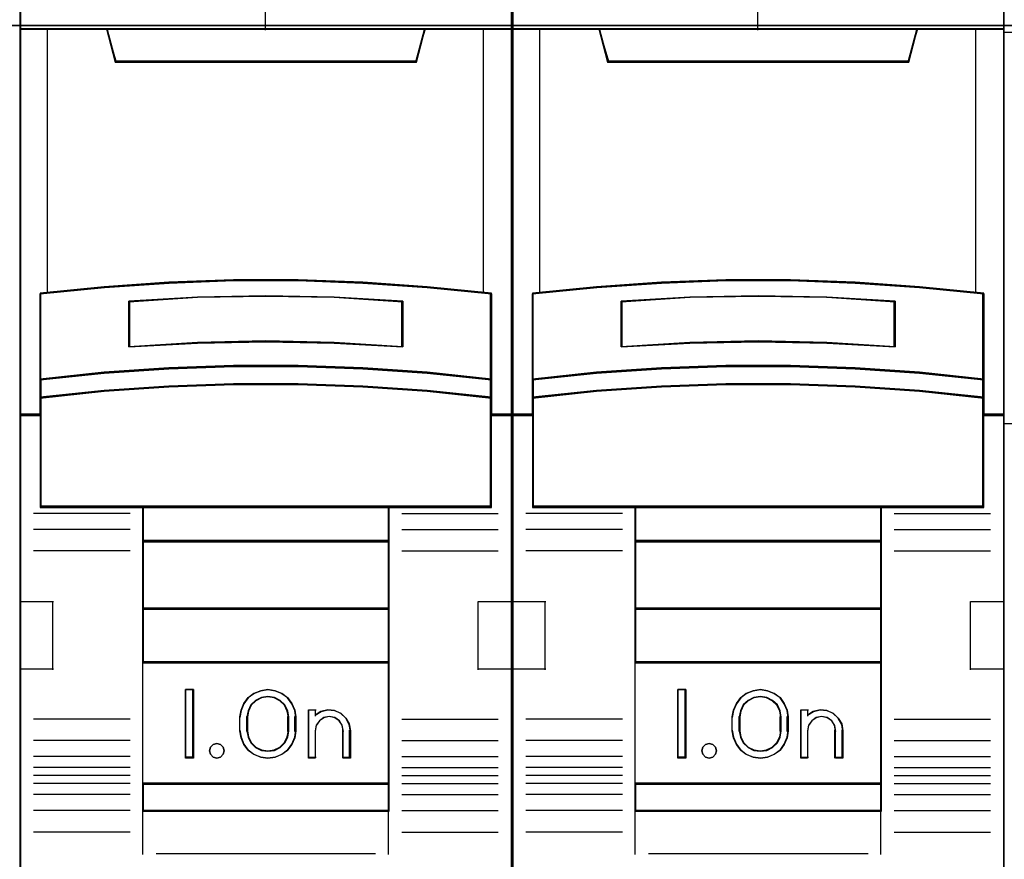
# Model space of a CAD drawing. Extents: x -543332 to -314699, y -9028 to 155584.
# Tile 250 of 256: x -346023 to -345663, y 39317 to 39624. Entities that reach past the tile are written whole.
import ezdxf

# ---------------------------------------------------------------- set-up
doc = ezdxf.new("R2010")
doc.units = 0
doc.header["$MEASUREMENT"] = 0
doc.layers.get('0').update_dxf_attribs({"color": 8})
doc.layers.add('45', color=8, linetype='Continuous')
doc.layers.add('50', color=7, linetype='Continuous')

# ---------------------------------------------------------------- blocks, each defined once
blk = doc.blocks.new('*C993')
at = {"layer": '50', "color": 7}
for points in [[(246.510509, -132.244429), (31.516001, -132.244429), (246.510509, -132.244429)], [(246.510509, -132.244429), (246.510509, -178.271705), (31.516001, -178.271705), (31.516001, -132.244429), (246.510509, -132.244429)]]:
    blk.add_lwpolyline(points, close=True, dxfattribs=at)
blk = doc.blocks.new('*U996')
at = {"layer": '45', "color": 7}
for points in [[(121.494035, -113.659801), (103.506912, -113.659801), (103.506912, -195.428987), (121.494035, -195.428987), (121.494035, -113.659801)], [(111.320625, -141.572133), (113.680322, -141.572133), (116.040019, -141.660072), (118.39415, -141.824957), (120.748282, -142.055796), (120.748282, -145.194111), (120.748282, -145.864644), (120.748282, -146.496704), (121.494035, -146.496704), (121.494035, -132.371539), (120.492277, -132.371539), (118.316236, -132.371539), (117.999012, -133.553217), (107.001934, -133.553217), (106.684711, -132.371539), (104.50867, -132.371539), (103.506912, -132.371539), (103.506912, -146.496704), (104.252665, -146.496704), (104.252665, -145.864644), (104.252665, -145.194111), (104.252665, -142.055796), (106.595666, -141.824957), (108.960928, -141.660072), (111.320625, -141.572133)], [(106.995139, -133.592331), (118.005808, -133.592331), (118.323424, -132.371539), (112.494901, -132.371539), (106.677523, -132.371539), (106.995139, -133.592331)], [(116.039613, -144.791947), (118.394357, -144.952647), (120.749101, -145.196469), (120.749101, -142.03233), (118.394357, -141.799592), (116.039613, -141.63335), (113.679303, -141.544687), (111.318993, -141.544687), (108.958682, -141.63335), (106.592805, -141.799592), (104.249195, -142.03233), (104.249195, -145.196469), (106.592805, -144.952647), (108.958682, -144.791947), (111.318993, -144.708826), (113.679303, -144.708826), (116.039613, -144.791947)], [(117.506912, -142.322922), (117.506912, -143.996863), (115.00303, -143.856901), (112.493571, -143.812113), (109.995266, -143.856901), (107.491384, -143.996863), (107.491384, -142.322922), (109.995266, -142.177362), (112.493571, -142.132574), (115.00303, -142.177362), (117.506912, -142.322922)], [(115.00303, -143.856901), (117.506912, -143.996863), (117.506912, -142.322922), (115.00303, -142.177362), (112.493571, -142.132574), (109.995266, -142.177362), (107.491384, -142.322922), (107.491384, -143.996863), (109.995266, -143.856901), (112.493571, -143.812113), (115.00303, -143.856901)], [(118.394357, -144.924467), (116.039613, -144.759904), (113.679303, -144.674786), (111.318993, -144.674786), (108.958682, -144.759904), (106.592805, -144.924467), (104.249195, -145.174149), (104.249195, -145.866448), (106.592805, -145.616766), (108.958682, -145.452203), (111.318993, -145.367084), (113.679303, -145.367084), (116.039613, -145.452203), (118.394357, -145.616766), (120.749101, -145.866448), (120.749101, -145.174149), (118.394357, -144.924467)], [(116.039613, -145.425061), (113.679303, -145.342116), (111.318993, -145.342116), (108.958682, -145.425061), (106.592805, -145.585421), (104.249195, -145.828725), (104.249195, -146.464635), (104.249195, -149.859839), (108.001198, -149.859839), (116.997098, -149.859839), (120.749101, -149.859839), (120.749101, -146.464635), (120.749101, -145.828725), (118.394357, -145.585421), (116.039613, -145.425061)], [(107.992426, -151.115056), (117.00587, -151.115056), (117.00587, -149.820117), (107.992426, -149.820117), (107.992426, -151.115056)], [(117.00587, -151.075334), (107.992426, -151.075334), (107.992426, -153.580472), (117.00587, -153.580472), (117.00587, -151.075334)], [(117.00587, -153.54075), (107.992426, -153.54075), (107.992426, -155.548038), (117.00587, -155.548038), (117.00587, -153.54075)], [(107.992426, -159.98102), (117.00587, -159.98102), (117.00587, -155.508316), (107.992426, -155.508316), (107.992426, -159.98102)], [(109.856088, -156.522552), (109.856088, -159.02769), (109.559174, -159.02769), (109.559174, -156.522552), (109.856088, -156.522552)], [(113.557034, -157.268527), (113.596667, -157.519041), (113.596667, -158.031202), (113.557034, -158.281716), (113.449459, -158.526663), (113.296589, -158.738208), (113.0871, -158.888516), (112.837978, -158.988721), (112.577533, -159.02769), (112.311425, -158.988721), (112.062304, -158.888516), (111.858477, -158.738208), (111.699945, -158.526663), (111.592369, -158.281716), (111.552736, -158.031202), (111.552736, -157.519041), (111.592369, -157.268527), (111.699945, -157.02358), (111.858477, -156.812035), (112.062304, -156.661727), (112.311425, -156.561521), (112.577533, -156.522552), (112.837978, -156.561521), (113.0871, -156.661727), (113.296589, -156.812035), (113.449459, -157.02358), (113.557034, -157.268527)], [(113.34217, -158.03247), (113.34217, -157.518068), (113.302227, -157.294414), (113.199518, -157.081944), (113.022629, -156.914204), (112.811504, -156.807968), (112.577555, -156.768829), (112.337899, -156.807968), (112.126774, -156.914204), (111.949886, -157.081944), (111.847176, -157.294414), (111.807233, -157.518068), (111.807233, -158.03247), (111.847176, -158.256123), (111.949886, -158.468594), (112.126774, -158.636334), (112.337899, -158.742569), (112.577555, -158.776117), (112.811504, -158.742569), (113.022629, -158.636334), (113.199518, -158.468594), (113.302227, -158.256123), (113.34217, -158.03247)], [(114.517485, -157.317456), (114.768553, -157.261383), (115.008209, -157.283812), (115.242158, -157.384744), (115.424753, -157.558571), (115.550287, -157.777257), (115.590229, -158.023979), (115.590229, -159.02769), (115.327749, -159.02769), (115.327749, -158.023979), (115.287807, -157.822115), (115.185097, -157.659503), (115.019621, -157.547356), (114.814202, -157.508105), (114.620195, -157.547356), (114.460425, -157.659503), (114.340597, -157.822115), (114.30636, -158.023979), (114.30636, -159.02769), (114.055293, -159.02769), (114.055293, -157.261383), (114.30636, -157.261383), (114.30636, -157.452032), (114.517485, -157.317456)], [(110.941413, -158.623526), (110.977466, -158.754285), (110.941413, -158.885044), (110.845269, -158.986085), (110.713072, -159.02769), (110.568857, -158.986085), (110.478722, -158.885044), (110.43666, -158.754285), (110.478722, -158.623526), (110.568857, -158.522485), (110.713072, -158.492767), (110.845269, -158.522485), (110.941413, -158.623526)], [(117.00587, -159.941298), (107.992426, -159.941298), (107.992426, -160.966127), (117.00587, -160.966127), (117.00587, -159.941298)]]:
    blk.add_lwpolyline(points, close=True, dxfattribs=at)
at = {"layer": '45', "color": 139}
for points in [[(121.494035, -113.659801), (103.506912, -113.659801), (103.506912, -195.428987), (121.494035, -195.428987), (121.494035, -113.659801)], [(116.03165, -145.442917), (113.676648, -145.360653), (111.321647, -145.360653), (108.966646, -145.442917), (106.606091, -145.601961), (104.267752, -145.843269), (104.267752, -146.47396), (104.267752, -149.841302), (108.011315, -149.841302), (116.98698, -149.841302), (120.730543, -149.841302), (120.730543, -146.47396), (120.730543, -145.843269), (118.381097, -145.601961), (116.03165, -145.442917)], [(110.977466, -158.754285), (110.941413, -158.623526), (110.845269, -158.522485), (110.713072, -158.492767), (110.568857, -158.522485), (110.478722, -158.623526), (110.43666, -158.754285), (110.478722, -158.885044), (110.568857, -158.986085), (110.713072, -159.02769), (110.845269, -158.986085), (110.941413, -158.885044), (110.977466, -158.754285)]]:
    blk.add_lwpolyline(points, close=True, dxfattribs=at)
at = {"layer": '45', "color": 59}
for points in [[(121.475478, -113.678338), (103.525469, -113.678338), (103.525469, -195.41045), (121.475478, -195.41045), (121.475478, -113.678338)], [(111.323059, -141.564797), (113.677887, -141.564797), (116.032715, -141.652488), (118.381989, -141.81691), (120.731264, -142.0471), (120.731264, -145.176589), (120.731264, -145.845237), (120.731264, -146.475519), (121.475478, -146.475519), (121.475478, -132.390076), (120.475787, -132.390076), (118.304236, -132.390076), (117.987667, -133.568431), (107.01328, -133.568431), (106.696711, -132.390076), (104.52516, -132.390076), (103.525469, -132.390076), (103.525469, -146.475519), (104.269683, -146.475519), (104.269683, -145.845237), (104.269683, -145.176589), (104.269683, -142.0471), (106.60785, -141.81691), (108.968231, -141.652488), (111.323059, -141.564797)], [(106.995139, -133.592331), (118.005808, -133.592331), (118.323424, -132.371539), (112.494901, -132.371539), (106.677523, -132.371539), (106.995139, -133.592331)], [(116.039613, -144.791947), (118.394357, -144.952647), (120.749101, -145.196469), (120.749101, -142.03233), (118.394357, -141.799592), (116.039613, -141.63335), (113.679303, -141.544687), (111.318993, -141.544687), (108.958682, -141.63335), (106.592805, -141.799592), (104.249195, -142.03233), (104.249195, -145.196469), (106.592805, -144.952647), (108.958682, -144.791947), (111.318993, -144.708826), (113.679303, -144.708826), (116.039613, -144.791947)], [(117.506912, -142.322922), (117.506912, -143.996863), (115.00303, -143.856901), (112.493571, -143.812113), (109.995266, -143.856901), (107.491384, -143.996863), (107.491384, -142.322922), (109.995266, -142.177362), (112.493571, -142.132574), (115.00303, -142.177362), (117.506912, -142.322922)], [(115.00303, -143.856901), (117.506912, -143.996863), (117.506912, -142.322922), (115.00303, -142.177362), (112.493571, -142.132574), (109.995266, -142.177362), (107.491384, -142.322922), (107.491384, -143.996863), (109.995266, -143.856901), (112.493571, -143.812113), (115.00303, -143.856901)], [(114.994414, -143.841147), (117.488354, -143.978326), (117.488354, -142.337673), (114.994414, -142.195008), (112.494919, -142.151111), (110.006533, -142.195008), (107.512592, -142.337673), (107.512592, -143.978326), (110.006533, -143.841147), (112.494919, -143.79725), (114.994414, -143.841147)], [(118.394357, -144.924467), (116.039613, -144.759904), (113.679303, -144.674786), (111.318993, -144.674786), (108.958682, -144.759904), (106.592805, -144.924467), (104.249195, -145.174149), (104.249195, -145.866448), (106.592805, -145.616766), (108.958682, -145.452203), (111.318993, -145.367084), (113.679303, -145.367084), (116.039613, -145.452203), (118.394357, -145.616766), (120.749101, -145.866448), (120.749101, -145.174149), (118.394357, -144.924467)], [(118.381097, -144.934681), (116.03165, -144.775604), (113.676648, -144.693323), (111.321647, -144.693323), (108.966646, -144.775604), (106.606091, -144.934681), (104.267752, -145.17604), (104.267752, -145.845262), (106.606091, -145.603904), (108.966646, -145.444826), (111.321647, -145.362545), (113.676648, -145.362545), (116.03165, -145.444826), (118.381097, -145.603904), (120.730543, -145.845262), (120.730543, -145.17604), (118.381097, -144.934681)], [(116.039613, -145.425061), (113.679303, -145.342116), (111.318993, -145.342116), (108.958682, -145.425061), (106.592805, -145.585421), (104.249195, -145.828725), (104.249195, -146.464635), (104.249195, -149.859839), (108.001198, -149.859839), (116.997098, -149.859839), (120.749101, -149.859839), (120.749101, -146.464635), (120.749101, -145.828725), (118.394357, -145.585421), (116.039613, -145.425061)], [(107.992426, -151.115056), (117.00587, -151.115056), (117.00587, -149.820117), (107.992426, -149.820117), (107.992426, -151.115056)], [(108.010983, -151.096519), (116.987313, -151.096519), (116.987313, -149.838654), (108.010983, -149.838654), (108.010983, -151.096519)], [(117.00587, -151.075334), (107.992426, -151.075334), (107.992426, -153.580472), (117.00587, -153.580472), (117.00587, -151.075334)], [(116.987313, -151.093871), (108.010983, -151.093871), (108.010983, -153.561935), (116.987313, -153.561935), (116.987313, -151.093871)], [(117.00587, -153.54075), (107.992426, -153.54075), (107.992426, -155.548038), (117.00587, -155.548038), (117.00587, -153.54075)], [(116.987313, -153.559287), (108.010983, -153.559287), (108.010983, -155.529501), (116.987313, -155.529501), (116.987313, -153.559287)], [(107.992426, -159.98102), (117.00587, -159.98102), (117.00587, -155.508316), (107.992426, -155.508316), (107.992426, -159.98102)], [(109.856088, -156.522552), (109.856088, -159.02769), (109.559174, -159.02769), (109.559174, -156.522552), (109.856088, -156.522552)], [(113.557034, -157.268527), (113.596667, -157.519041), (113.596667, -158.031202), (113.557034, -158.281716), (113.449459, -158.526663), (113.296589, -158.738208), (113.0871, -158.888516), (112.837978, -158.988721), (112.577533, -159.02769), (112.311425, -158.988721), (112.062304, -158.888516), (111.858477, -158.738208), (111.699945, -158.526663), (111.592369, -158.281716), (111.552736, -158.031202), (111.552736, -157.519041), (111.592369, -157.268527), (111.699945, -157.02358), (111.858477, -156.812035), (112.062304, -156.661727), (112.311425, -156.561521), (112.577533, -156.522552), (112.837978, -156.561521), (113.0871, -156.661727), (113.296589, -156.812035), (113.449459, -157.02358), (113.557034, -157.268527)], [(113.34217, -158.03247), (113.34217, -157.518068), (113.302227, -157.294414), (113.199518, -157.081944), (113.022629, -156.914204), (112.811504, -156.807968), (112.577555, -156.768829), (112.337899, -156.807968), (112.126774, -156.914204), (111.949886, -157.081944), (111.847176, -157.294414), (111.807233, -157.518068), (111.807233, -158.03247), (111.847176, -158.256123), (111.949886, -158.468594), (112.126774, -158.636334), (112.337899, -158.742569), (112.577555, -158.776117), (112.811504, -158.742569), (113.022629, -158.636334), (113.199518, -158.468594), (113.302227, -158.256123), (113.34217, -158.03247)], [(113.323613, -158.027668), (113.323613, -157.522766), (113.284636, -157.303244), (113.18441, -157.094698), (113.011799, -156.930056), (112.805778, -156.825783), (112.577486, -156.787366), (112.343625, -156.825783), (112.137605, -156.930056), (111.964993, -157.094698), (111.864767, -157.303244), (111.825791, -157.522766), (111.825791, -158.027668), (111.864767, -158.247191), (111.964993, -158.455737), (112.137605, -158.620379), (112.343625, -158.724652), (112.577486, -158.75758), (112.805778, -158.724652), (113.011799, -158.620379), (113.18441, -158.455737), (113.284636, -158.247191), (113.323613, -158.027668)], [(114.517485, -157.317456), (114.768553, -157.261383), (115.008209, -157.283812), (115.242158, -157.384744), (115.424753, -157.558571), (115.550287, -157.777257), (115.590229, -158.023979), (115.590229, -159.02769), (115.327749, -159.02769), (115.327749, -158.023979), (115.287807, -157.822115), (115.185097, -157.659503), (115.019621, -157.547356), (114.814202, -157.508105), (114.620195, -157.547356), (114.460425, -157.659503), (114.340597, -157.822115), (114.30636, -158.023979), (114.30636, -159.02769), (114.055293, -159.02769), (114.055293, -157.261383), (114.30636, -157.261383), (114.30636, -157.452032), (114.517485, -157.317456)], [(110.941413, -158.623526), (110.977466, -158.754285), (110.941413, -158.885044), (110.845269, -158.986085), (110.713072, -159.02769), (110.568857, -158.986085), (110.478722, -158.885044), (110.43666, -158.754285), (110.478722, -158.623526), (110.568857, -158.522485), (110.713072, -158.492767), (110.845269, -158.522485), (110.941413, -158.623526)], [(117.00587, -159.941298), (107.992426, -159.941298), (107.992426, -160.966127), (117.00587, -160.966127), (117.00587, -159.941298)], [(116.987313, -159.959835), (108.010983, -159.959835), (108.010983, -160.94759), (116.987313, -160.94759), (116.987313, -159.959835)]]:
    blk.add_lwpolyline(points, close=True, dxfattribs=at)
at = {"layer": '45', "color": 139}
for points in [[(112.472638, -125.181846), (112.472638, -132.41391)], [(103.506912, -132.371539), (121.494035, -132.371539)], [(106.677523, -132.371539), (107.032759, -133.592331)], [(118.323424, -132.371539), (117.965537, -133.592331)], [(106.992994, -133.549961), (118.005302, -133.549961)], [(120.749101, -142.069019), (118.394357, -141.81877), (116.039613, -141.64002), (113.679303, -141.544687), (111.318993, -141.544687), (108.958682, -141.64002), (106.592805, -141.81877), (104.249195, -142.069019)], [(104.249195, -142.026648), (104.249195, -149.859839)], [(117.506912, -142.357665), (115.00303, -142.185537), (112.493571, -142.132574), (109.995266, -142.185537), (107.491384, -142.357665)], [(120.709335, -149.859839), (120.709335, -142.026648)], [(107.491384, -143.996863), (107.491384, -142.317943)], [(117.467146, -143.996863), (117.467146, -142.317943)], [(117.506912, -143.996863), (115.00303, -143.828345), (112.493571, -143.774419), (109.995266, -143.828345), (107.491384, -143.996863)], [(120.749101, -145.196469), (118.394357, -144.935627), (116.039613, -144.763709), (113.679303, -144.674786), (111.318993, -144.674786), (108.958682, -144.763709), (106.592805, -144.935627), (104.249195, -145.196469)], [(120.749101, -145.866448), (118.394357, -145.604282), (116.039613, -145.431491), (113.679303, -145.342116), (111.318993, -145.342116), (108.958682, -145.431491), (106.592805, -145.604282), (104.249195, -145.866448)], [(104.291611, -146.454334), (103.506912, -146.454334)], [(121.494035, -146.454334), (120.709335, -146.454334)], [(107.5338, -150.082282), (104.005302, -150.082282)], [(120.749101, -149.820117), (104.249195, -149.820117)], [(107.992426, -149.820117), (107.992426, -160.966127)], [(107.992426, -149.820117), (117.00587, -149.820117)], [(116.966105, -149.820117), (116.966105, -160.966127)], [(117.467146, -150.082282), (120.992994, -150.082282)], [(107.5338, -150.670169), (104.005302, -150.670169)], [(117.467146, -150.670169), (120.992994, -150.670169)], [(107.992426, -151.075334), (117.00587, -151.075334)], [(107.5338, -151.451369), (104.005302, -151.451369)], [(117.467146, -151.451369), (120.992994, -151.451369)], [(103.506912, -153.294473), (104.739633, -153.294473)], [(104.699867, -153.294473), (104.699867, -155.799611)], [(120.258663, -155.799611), (120.258663, -153.294473)], [(120.258663, -153.294473), (121.494035, -153.294473)], [(107.992426, -153.54075), (117.00587, -153.54075)], [(103.506912, -155.759889), (104.739633, -155.759889)], [(107.992426, -155.508316), (117.00587, -155.508316)], [(120.258663, -155.759889), (121.494035, -155.759889)], [(109.856088, -156.522552), (109.559174, -156.522552)], [(109.559174, -156.522552), (109.559174, -159.02769)], [(109.813672, -156.522552), (109.813672, -159.02769)], [(113.596667, -157.542085), (113.557034, -157.285778), (113.449459, -157.035167), (113.296589, -156.818729), (113.0871, -156.664945), (112.837978, -156.562422), (112.577533, -156.522552), (112.311425, -156.562422), (112.062304, -156.664945), (111.858477, -156.818729), (111.699945, -157.035167), (111.592369, -157.285778), (111.552736, -157.542085)], [(113.34217, -157.542085), (113.302227, -157.311263), (113.199518, -157.091981), (113.022629, -156.918864), (112.811504, -156.809223), (112.577555, -156.768829), (112.337899, -156.809223), (112.126774, -156.918864), (111.949886, -157.091981), (111.847176, -157.311263), (111.807233, -157.542085)], [(114.055293, -157.261383), (114.341602, -157.261383)], [(114.055293, -157.261383), (114.055293, -159.02769)], [(114.301837, -157.261383), (114.301837, -157.489122)], [(115.590229, -158.047879), (115.550146, -157.793425), (115.42417, -157.567885), (115.240932, -157.38861), (115.006158, -157.284515), (114.765658, -157.261383), (114.513706, -157.319213), (114.301837, -157.458007)], [(107.5338, -157.595048), (104.005302, -157.595048)], [(111.552736, -158.047879), (111.552736, -157.502363)], [(111.807233, -158.047879), (111.807233, -157.502363)], [(113.302405, -158.047879), (113.302405, -157.502363)], [(113.556902, -158.047879), (113.556902, -157.502363)], [(115.335732, -158.047879), (115.2953, -157.834417), (115.191333, -157.66246), (115.023831, -157.54387), (114.815896, -157.502363), (114.619514, -157.54387), (114.457787, -157.66246), (114.336492, -157.834417), (114.301837, -158.047879)], [(117.467146, -157.595048), (120.992994, -157.595048)], [(111.552736, -158.005509), (111.592369, -158.262482), (111.699945, -158.513745), (111.858477, -158.730744), (112.062304, -158.884928), (112.311425, -158.987717), (112.577533, -159.02769), (112.837978, -158.987717), (113.0871, -158.884928), (113.296589, -158.730744), (113.449459, -158.513745), (113.557034, -158.262482), (113.596667, -158.005509)], [(111.807233, -158.005509), (111.847176, -158.237271), (111.949886, -158.457445), (112.126774, -158.631266), (112.337899, -158.741353), (112.577555, -158.776117), (112.811504, -158.741353), (113.022629, -158.631266), (113.199518, -158.457445), (113.302227, -158.237271), (113.34217, -158.005509)], [(114.301837, -158.005509), (114.301837, -159.02769)], [(115.295967, -158.005509), (115.295967, -159.02769)], [(115.550464, -158.005509), (115.550464, -159.02769)], [(107.5338, -158.384193), (104.005302, -158.384193)], [(117.467146, -158.384193), (120.992994, -158.384193)], [(107.5338, -158.969431), (104.005302, -158.969431)], [(109.856088, -158.987968), (109.559174, -158.987968)], [(114.055293, -158.987968), (114.341602, -158.987968)], [(115.295967, -158.987968), (115.590229, -158.987968)], [(117.467146, -158.969431), (120.992994, -158.969431)], [(107.5338, -159.371948), (104.005302, -159.371948)], [(117.467146, -159.371948), (120.992994, -159.371948)], [(107.5338, -159.665891), (104.005302, -159.665891)], [(117.467146, -159.665891), (120.992994, -159.665891)], [(107.5338, -159.95189), (104.005302, -159.95189)], [(107.992426, -159.941298), (117.00587, -159.941298)], [(117.467146, -159.95189), (120.992994, -159.95189)], [(107.5338, -160.351759), (104.005302, -160.351759)], [(117.467146, -160.351759), (120.992994, -160.351759)], [(107.5338, -160.942294), (104.005302, -160.942294)], [(107.992426, -160.926405), (117.00587, -160.926405)], [(107.992426, -160.926405), (107.992426, -162.552361)], [(116.966105, -160.926405), (116.966105, -162.552361)], [(117.467146, -160.942294), (120.992994, -160.942294)], [(107.5338, -161.726142), (104.005302, -161.726142)], [(117.467146, -161.726142), (120.992994, -161.726142)], [(108.485514, -162.509991), (116.512782, -162.509991)]]:
    blk.add_lwpolyline(points, dxfattribs=at)
at = {"layer": '45', "color": 140}
for points in [[(111.320625, -141.572133), (113.680322, -141.572133), (116.040019, -141.660072), (118.39415, -141.824957), (120.748282, -142.055796), (120.748282, -145.194111), (120.748282, -145.864644), (120.748282, -146.496704), (121.494035, -146.496704), (121.494035, -132.371539), (120.492277, -132.371539), (118.316236, -132.371539), (117.999012, -133.553217), (107.001934, -133.553217), (106.684711, -132.371539), (104.50867, -132.371539), (103.506912, -132.371539), (103.506912, -146.496704), (104.252665, -146.496704), (104.252665, -145.864644), (104.252665, -145.194111), (104.252665, -142.055796), (106.595666, -141.824957), (108.960928, -141.660072), (111.320625, -141.572133)], [(107.012684, -133.571146), (117.988263, -133.571146), (118.304867, -132.390076), (112.494919, -132.390076), (106.69608, -132.390076), (107.012684, -133.571146)]]:
    blk.add_lwpolyline(points, close=True, dxfattribs=at)
for points in [[(104.506343, -132.371539), (104.506343, -142.039889)], [(120.452187, -142.039889), (120.452187, -132.371539)]]:
    blk.add_lwpolyline(points, dxfattribs=at)
blk = doc.blocks.new('*U997')
at = {"layer": '45', "color": 7}
for points in [[(139.494414, -113.659801), (121.504639, -113.659801), (121.504639, -195.428987), (139.494414, -195.428987), (139.494414, -113.659801)], [(129.319504, -141.572133), (131.679549, -141.572133), (134.039594, -141.660072), (136.394072, -141.824957), (138.748551, -142.055796), (138.748551, -145.194111), (138.748551, -145.864644), (138.748551, -146.496704), (139.494414, -146.496704), (139.494414, -132.371539), (138.492508, -132.371539), (136.316146, -132.371539), (135.998876, -133.553217), (125.000177, -133.553217), (124.682907, -132.371539), (122.506545, -132.371539), (121.504639, -132.371539), (121.504639, -146.496704), (122.250502, -146.496704), (122.250502, -145.864644), (122.250502, -145.194111), (122.250502, -142.055796), (124.593849, -141.824957), (126.95946, -141.660072), (129.319504, -141.572133)], [(124.992939, -133.592331), (136.006115, -133.592331), (136.323802, -132.371539), (130.493953, -132.371539), (124.675251, -132.371539), (124.992939, -133.592331)], [(134.039992, -144.791947), (136.394736, -144.952647), (138.749479, -145.196469), (138.749479, -142.03233), (136.394736, -141.799592), (134.039992, -141.63335), (131.679682, -141.544687), (129.319371, -141.544687), (126.959061, -141.63335), (124.593184, -141.799592), (122.249574, -142.03233), (122.249574, -145.196469), (124.593184, -144.952647), (126.959061, -144.791947), (129.319371, -144.708826), (131.679682, -144.708826), (134.039992, -144.791947)], [(135.50729, -142.322922), (135.50729, -143.996863), (133.003408, -143.856901), (130.49395, -143.812113), (127.995645, -143.856901), (125.491763, -143.996863), (125.491763, -142.322922), (127.995645, -142.177362), (130.49395, -142.132574), (133.003408, -142.177362), (135.50729, -142.322922)], [(133.003408, -143.856901), (135.50729, -143.996863), (135.50729, -142.322922), (133.003408, -142.177362), (130.49395, -142.132574), (127.995645, -142.177362), (125.491763, -142.322922), (125.491763, -143.996863), (127.995645, -143.856901), (130.49395, -143.812113), (133.003408, -143.856901)], [(136.394736, -144.924467), (134.039992, -144.759904), (131.679682, -144.674786), (129.319371, -144.674786), (126.959061, -144.759904), (124.593184, -144.924467), (122.249574, -145.174149), (122.249574, -145.866448), (124.593184, -145.616766), (126.959061, -145.452203), (129.319371, -145.367084), (131.679682, -145.367084), (134.039992, -145.452203), (136.394736, -145.616766), (138.749479, -145.866448), (138.749479, -145.174149), (136.394736, -144.924467)], [(134.039992, -145.425061), (131.679682, -145.342116), (129.319371, -145.342116), (126.959061, -145.425061), (124.593184, -145.585421), (122.249574, -145.828725), (122.249574, -146.464635), (122.249574, -149.859839), (126.001577, -149.859839), (134.997477, -149.859839), (138.749479, -149.859839), (138.749479, -146.464635), (138.749479, -145.828725), (136.394736, -145.585421), (134.039992, -145.425061)], [(125.992804, -151.115056), (135.006249, -151.115056), (135.006249, -149.820117), (125.992804, -149.820117), (125.992804, -151.115056)], [(135.006249, -151.075334), (125.992804, -151.075334), (125.992804, -153.580472), (135.006249, -153.580472), (135.006249, -151.075334)], [(135.006249, -153.54075), (125.992804, -153.54075), (125.992804, -155.548038), (135.006249, -155.548038), (135.006249, -153.54075)], [(125.992804, -159.98102), (135.006249, -159.98102), (135.006249, -155.508316), (125.992804, -155.508316), (125.992804, -159.98102)], [(127.853816, -156.522552), (127.853816, -159.02769), (127.559553, -159.02769), (127.559553, -156.522552), (127.853816, -156.522552)], [(131.557413, -157.268527), (131.597046, -157.519041), (131.597046, -158.031202), (131.557413, -158.281716), (131.449838, -158.526663), (131.296967, -158.738208), (131.087479, -158.888516), (130.838357, -158.988721), (130.577911, -159.02769), (130.311804, -158.988721), (130.062682, -158.888516), (129.858855, -158.738208), (129.700323, -158.526663), (129.592748, -158.281716), (129.553115, -158.031202), (129.553115, -157.519041), (129.592748, -157.268527), (129.700323, -157.02358), (129.858855, -156.812035), (130.062682, -156.661727), (130.311804, -156.561521), (130.577911, -156.522552), (130.838357, -156.561521), (131.087479, -156.661727), (131.296967, -156.812035), (131.449838, -157.02358), (131.557413, -157.268527)], [(131.342549, -158.03247), (131.342549, -157.518068), (131.302606, -157.294414), (131.199897, -157.081944), (131.023008, -156.914204), (130.811883, -156.807968), (130.577934, -156.768829), (130.338278, -156.807968), (130.127153, -156.914204), (129.950264, -157.081944), (129.847555, -157.294414), (129.807612, -157.518068), (129.807612, -158.03247), (129.847555, -158.256123), (129.950264, -158.468594), (130.127153, -158.636334), (130.338278, -158.742569), (130.577934, -158.776117), (130.811883, -158.742569), (131.023008, -158.636334), (131.199897, -158.468594), (131.302606, -158.256123), (131.342549, -158.03247)], [(132.517864, -157.317456), (132.768932, -157.261383), (133.008587, -157.283812), (133.242537, -157.384744), (133.425131, -157.558571), (133.550665, -157.777257), (133.590608, -158.023979), (133.590608, -159.02769), (133.328128, -159.02769), (133.328128, -158.023979), (133.288185, -157.822115), (133.185476, -157.659503), (133.019999, -157.547356), (132.81458, -157.508105), (132.620574, -157.547356), (132.460803, -157.659503), (132.340975, -157.822115), (132.306739, -158.023979), (132.306739, -159.02769), (132.055671, -159.02769), (132.055671, -157.261383), (132.306739, -157.261383), (132.306739, -157.452032), (132.517864, -157.317456)], [(128.93914, -158.623526), (128.975194, -158.754285), (128.93914, -158.885044), (128.842997, -158.986085), (128.7108, -159.02769), (128.566585, -158.986085), (128.47645, -158.885044), (128.434387, -158.754285), (128.47645, -158.623526), (128.566585, -158.522485), (128.7108, -158.492767), (128.842997, -158.522485), (128.93914, -158.623526)], [(135.006249, -159.941298), (125.992804, -159.941298), (125.992804, -160.966127), (135.006249, -160.966127), (135.006249, -159.941298)]]:
    blk.add_lwpolyline(points, close=True, dxfattribs=at)
at = {"layer": '45', "color": 139}
for points in [[(139.494414, -113.659801), (121.504639, -113.659801), (121.504639, -195.428987), (139.494414, -195.428987), (139.494414, -113.659801)], [(134.032028, -145.442917), (131.677027, -145.360653), (129.322026, -145.360653), (126.967025, -145.442917), (124.606469, -145.601961), (122.268131, -145.843269), (122.268131, -146.47396), (122.268131, -149.841302), (126.011694, -149.841302), (134.987359, -149.841302), (138.730922, -149.841302), (138.730922, -146.47396), (138.730922, -145.843269), (136.381475, -145.601961), (134.032028, -145.442917)], [(128.975194, -158.754285), (128.93914, -158.623526), (128.842997, -158.522485), (128.7108, -158.492767), (128.566585, -158.522485), (128.47645, -158.623526), (128.434387, -158.754285), (128.47645, -158.885044), (128.566585, -158.986085), (128.7108, -159.02769), (128.842997, -158.986085), (128.93914, -158.885044), (128.975194, -158.754285)]]:
    blk.add_lwpolyline(points, close=True, dxfattribs=at)
at = {"layer": '45', "color": 59}
for points in [[(139.475857, -113.678338), (121.525847, -113.678338), (121.525847, -195.41045), (139.475857, -195.41045), (139.475857, -113.678338)], [(129.323438, -141.564797), (131.678266, -141.564797), (134.033094, -141.652488), (136.382368, -141.81691), (138.731642, -142.0471), (138.731642, -145.176589), (138.731642, -145.845237), (138.731642, -146.475519), (139.475857, -146.475519), (139.475857, -132.390076), (138.476166, -132.390076), (136.304614, -132.390076), (135.988046, -133.568431), (125.013659, -133.568431), (124.69709, -132.390076), (122.525538, -132.390076), (121.525847, -132.390076), (121.525847, -146.475519), (122.270062, -146.475519), (122.270062, -145.845237), (122.270062, -145.176589), (122.270062, -142.0471), (124.608228, -141.81691), (126.96861, -141.652488), (129.323438, -141.564797)], [(124.992939, -133.592331), (136.006115, -133.592331), (136.323802, -132.371539), (130.493953, -132.371539), (124.675251, -132.371539), (124.992939, -133.592331)], [(134.039992, -144.791947), (136.394736, -144.952647), (138.749479, -145.196469), (138.749479, -142.03233), (136.394736, -141.799592), (134.039992, -141.63335), (131.679682, -141.544687), (129.319371, -141.544687), (126.959061, -141.63335), (124.593184, -141.799592), (122.249574, -142.03233), (122.249574, -145.196469), (124.593184, -144.952647), (126.959061, -144.791947), (129.319371, -144.708826), (131.679682, -144.708826), (134.039992, -144.791947)], [(135.50729, -142.322922), (135.50729, -143.996863), (133.003408, -143.856901), (130.49395, -143.812113), (127.995645, -143.856901), (125.491763, -143.996863), (125.491763, -142.322922), (127.995645, -142.177362), (130.49395, -142.132574), (133.003408, -142.177362), (135.50729, -142.322922)], [(133.003408, -143.856901), (135.50729, -143.996863), (135.50729, -142.322922), (133.003408, -142.177362), (130.49395, -142.132574), (127.995645, -142.177362), (125.491763, -142.322922), (125.491763, -143.996863), (127.995645, -143.856901), (130.49395, -143.812113), (133.003408, -143.856901)], [(132.994793, -143.841147), (135.488733, -143.978326), (135.488733, -142.337673), (132.994793, -142.195008), (130.495298, -142.151111), (128.006912, -142.195008), (125.512971, -142.337673), (125.512971, -143.978326), (128.006912, -143.841147), (130.495298, -143.79725), (132.994793, -143.841147)], [(136.394736, -144.924467), (134.039992, -144.759904), (131.679682, -144.674786), (129.319371, -144.674786), (126.959061, -144.759904), (124.593184, -144.924467), (122.249574, -145.174149), (122.249574, -145.866448), (124.593184, -145.616766), (126.959061, -145.452203), (129.319371, -145.367084), (131.679682, -145.367084), (134.039992, -145.452203), (136.394736, -145.616766), (138.749479, -145.866448), (138.749479, -145.174149), (136.394736, -144.924467)], [(136.381475, -144.934681), (134.032028, -144.775604), (131.677027, -144.693323), (129.322026, -144.693323), (126.967025, -144.775604), (124.606469, -144.934681), (122.268131, -145.17604), (122.268131, -145.845262), (124.606469, -145.603904), (126.967025, -145.444826), (129.322026, -145.362545), (131.677027, -145.362545), (134.032028, -145.444826), (136.381475, -145.603904), (138.730922, -145.845262), (138.730922, -145.17604), (136.381475, -144.934681)], [(134.039992, -145.425061), (131.679682, -145.342116), (129.319371, -145.342116), (126.959061, -145.425061), (124.593184, -145.585421), (122.249574, -145.828725), (122.249574, -146.464635), (122.249574, -149.859839), (126.001577, -149.859839), (134.997477, -149.859839), (138.749479, -149.859839), (138.749479, -146.464635), (138.749479, -145.828725), (136.394736, -145.585421), (134.039992, -145.425061)], [(125.992804, -151.115056), (135.006249, -151.115056), (135.006249, -149.820117), (125.992804, -149.820117), (125.992804, -151.115056)], [(126.011361, -151.096519), (134.987692, -151.096519), (134.987692, -149.838654), (126.011361, -149.838654), (126.011361, -151.096519)], [(135.006249, -151.075334), (125.992804, -151.075334), (125.992804, -153.580472), (135.006249, -153.580472), (135.006249, -151.075334)], [(134.987692, -151.093871), (126.011361, -151.093871), (126.011361, -153.561935), (134.987692, -153.561935), (134.987692, -151.093871)], [(135.006249, -153.54075), (125.992804, -153.54075), (125.992804, -155.548038), (135.006249, -155.548038), (135.006249, -153.54075)], [(134.987692, -153.559287), (126.011361, -153.559287), (126.011361, -155.529501), (134.987692, -155.529501), (134.987692, -153.559287)], [(125.992804, -159.98102), (135.006249, -159.98102), (135.006249, -155.508316), (125.992804, -155.508316), (125.992804, -159.98102)], [(127.853816, -156.522552), (127.853816, -159.02769), (127.559553, -159.02769), (127.559553, -156.522552), (127.853816, -156.522552)], [(131.557413, -157.268527), (131.597046, -157.519041), (131.597046, -158.031202), (131.557413, -158.281716), (131.449838, -158.526663), (131.296967, -158.738208), (131.087479, -158.888516), (130.838357, -158.988721), (130.577911, -159.02769), (130.311804, -158.988721), (130.062682, -158.888516), (129.858855, -158.738208), (129.700323, -158.526663), (129.592748, -158.281716), (129.553115, -158.031202), (129.553115, -157.519041), (129.592748, -157.268527), (129.700323, -157.02358), (129.858855, -156.812035), (130.062682, -156.661727), (130.311804, -156.561521), (130.577911, -156.522552), (130.838357, -156.561521), (131.087479, -156.661727), (131.296967, -156.812035), (131.449838, -157.02358), (131.557413, -157.268527)], [(131.342549, -158.03247), (131.342549, -157.518068), (131.302606, -157.294414), (131.199897, -157.081944), (131.023008, -156.914204), (130.811883, -156.807968), (130.577934, -156.768829), (130.338278, -156.807968), (130.127153, -156.914204), (129.950264, -157.081944), (129.847555, -157.294414), (129.807612, -157.518068), (129.807612, -158.03247), (129.847555, -158.256123), (129.950264, -158.468594), (130.127153, -158.636334), (130.338278, -158.742569), (130.577934, -158.776117), (130.811883, -158.742569), (131.023008, -158.636334), (131.199897, -158.468594), (131.302606, -158.256123), (131.342549, -158.03247)], [(131.323992, -158.027668), (131.323992, -157.522766), (131.285015, -157.303244), (131.184789, -157.094698), (131.012177, -156.930056), (130.806157, -156.825783), (130.577865, -156.787366), (130.344004, -156.825783), (130.137984, -156.930056), (129.965372, -157.094698), (129.865146, -157.303244), (129.826169, -157.522766), (129.826169, -158.027668), (129.865146, -158.247191), (129.965372, -158.455737), (130.137984, -158.620379), (130.344004, -158.724652), (130.577865, -158.75758), (130.806157, -158.724652), (131.012177, -158.620379), (131.184789, -158.455737), (131.285015, -158.247191), (131.323992, -158.027668)], [(132.517864, -157.317456), (132.768932, -157.261383), (133.008587, -157.283812), (133.242537, -157.384744), (133.425131, -157.558571), (133.550665, -157.777257), (133.590608, -158.023979), (133.590608, -159.02769), (133.328128, -159.02769), (133.328128, -158.023979), (133.288185, -157.822115), (133.185476, -157.659503), (133.019999, -157.547356), (132.81458, -157.508105), (132.620574, -157.547356), (132.460803, -157.659503), (132.340975, -157.822115), (132.306739, -158.023979), (132.306739, -159.02769), (132.055671, -159.02769), (132.055671, -157.261383), (132.306739, -157.261383), (132.306739, -157.452032), (132.517864, -157.317456)], [(128.93914, -158.623526), (128.975194, -158.754285), (128.93914, -158.885044), (128.842997, -158.986085), (128.7108, -159.02769), (128.566585, -158.986085), (128.47645, -158.885044), (128.434387, -158.754285), (128.47645, -158.623526), (128.566585, -158.522485), (128.7108, -158.492767), (128.842997, -158.522485), (128.93914, -158.623526)], [(135.006249, -159.941298), (125.992804, -159.941298), (125.992804, -160.966127), (135.006249, -160.966127), (135.006249, -159.941298)], [(134.987692, -159.959835), (126.011361, -159.959835), (126.011361, -160.94759), (134.987692, -160.94759), (134.987692, -159.959835)]]:
    blk.add_lwpolyline(points, close=True, dxfattribs=at)
at = {"layer": '45', "color": 139}
for points in [[(130.473016, -125.181846), (130.473016, -132.41391)], [(121.504639, -132.371539), (139.494414, -132.371539)], [(124.675251, -132.371539), (125.033138, -133.592331)], [(136.323802, -132.371539), (135.965916, -133.592331)], [(124.993372, -133.549961), (136.005681, -133.549961)], [(138.749479, -142.069019), (136.394736, -141.81877), (134.039992, -141.64002), (131.679682, -141.544687), (129.319371, -141.544687), (126.959061, -141.64002), (124.593184, -141.81877), (122.249574, -142.069019)], [(122.249574, -142.026648), (122.249574, -149.859839)], [(135.50729, -142.357665), (133.003408, -142.185537), (130.49395, -142.132574), (127.995645, -142.185537), (125.491763, -142.357665)], [(138.709714, -149.859839), (138.709714, -142.026648)], [(125.491763, -143.996863), (125.491763, -142.317943)], [(135.464874, -143.996863), (135.464874, -142.317943)], [(135.50729, -143.996863), (133.003408, -143.828345), (130.49395, -143.774419), (127.995645, -143.828345), (125.491763, -143.996863)], [(138.749479, -145.196469), (136.394736, -144.935627), (134.039992, -144.763709), (131.679682, -144.674786), (129.319371, -144.674786), (126.959061, -144.763709), (124.593184, -144.935627), (122.249574, -145.196469)], [(138.749479, -145.866448), (136.394736, -145.604282), (134.039992, -145.431491), (131.679682, -145.342116), (129.319371, -145.342116), (126.959061, -145.431491), (124.593184, -145.604282), (122.249574, -145.866448)], [(122.289339, -146.454334), (121.504639, -146.454334)], [(139.494414, -146.454334), (138.709714, -146.454334)], [(125.534179, -150.082282), (122.005681, -150.082282)], [(138.749479, -149.820117), (122.249574, -149.820117)], [(125.992804, -149.820117), (125.992804, -160.966127)], [(125.992804, -149.820117), (135.006249, -149.820117)], [(134.966484, -149.820117), (134.966484, -160.966127)], [(135.464874, -150.082282), (138.993372, -150.082282)], [(125.534179, -150.670169), (122.005681, -150.670169)], [(135.464874, -150.670169), (138.993372, -150.670169)], [(125.992804, -151.075334), (135.006249, -151.075334)], [(125.534179, -151.451369), (122.005681, -151.451369)], [(135.464874, -151.451369), (138.993372, -151.451369)], [(121.504639, -153.294473), (122.740011, -153.294473)], [(122.700246, -153.294473), (122.700246, -155.799611)], [(138.259042, -155.799611), (138.259042, -153.294473)], [(138.259042, -153.294473), (139.494414, -153.294473)], [(125.992804, -153.54075), (135.006249, -153.54075)], [(121.504639, -155.759889), (122.740011, -155.759889)], [(125.992804, -155.508316), (135.006249, -155.508316)], [(138.259042, -155.759889), (139.494414, -155.759889)], [(127.853816, -156.522552), (127.559553, -156.522552)], [(127.559553, -156.522552), (127.559553, -159.02769)], [(127.81405, -156.522552), (127.81405, -159.02769)], [(131.597046, -157.542085), (131.557413, -157.285778), (131.449838, -157.035167), (131.296967, -156.818729), (131.087479, -156.664945), (130.838357, -156.562422), (130.577911, -156.522552), (130.311804, -156.562422), (130.062682, -156.664945), (129.858855, -156.818729), (129.700323, -157.035167), (129.592748, -157.285778), (129.553115, -157.542085)], [(131.342549, -157.542085), (131.302606, -157.311263), (131.199897, -157.091981), (131.023008, -156.918864), (130.811883, -156.809223), (130.577934, -156.768829), (130.338278, -156.809223), (130.127153, -156.918864), (129.950264, -157.091981), (129.847555, -157.311263), (129.807612, -157.542085)], [(132.055671, -157.261383), (132.341981, -157.261383)], [(132.055671, -157.261383), (132.055671, -159.02769)], [(132.299564, -157.261383), (132.299564, -157.489122)], [(133.590608, -158.047879), (133.550442, -157.793425), (133.424207, -157.567885), (133.240592, -157.38861), (133.005335, -157.284515), (132.76434, -157.261383), (132.511869, -157.319213), (132.299564, -157.458007)], [(125.534179, -157.595048), (122.005681, -157.595048)], [(129.553115, -158.047879), (129.553115, -157.502363)], [(129.807612, -158.047879), (129.807612, -157.502363)], [(131.300133, -158.047879), (131.300133, -157.502363)], [(131.557281, -158.047879), (131.557281, -157.502363)], [(133.336111, -158.047879), (133.295575, -157.834417), (133.191342, -157.66246), (133.02341, -157.54387), (132.814942, -157.502363), (132.618056, -157.54387), (132.455915, -157.66246), (132.334309, -157.834417), (132.299564, -158.047879)], [(135.464874, -157.595048), (138.993372, -157.595048)], [(129.553115, -158.005509), (129.592748, -158.262482), (129.700323, -158.513745), (129.858855, -158.730744), (130.062682, -158.884928), (130.311804, -158.987717), (130.577911, -159.02769), (130.838357, -158.987717), (131.087479, -158.884928), (131.296967, -158.730744), (131.449838, -158.513745), (131.557413, -158.262482), (131.597046, -158.005509)], [(129.807612, -158.005509), (129.847555, -158.237271), (129.950264, -158.457445), (130.127153, -158.631266), (130.338278, -158.741353), (130.577934, -158.776117), (130.811883, -158.741353), (131.023008, -158.631266), (131.199897, -158.457445), (131.302606, -158.237271), (131.342549, -158.005509)], [(132.299564, -158.005509), (132.299564, -159.02769)], [(133.293694, -158.005509), (133.293694, -159.02769)], [(133.550843, -158.005509), (133.550843, -159.02769)], [(125.534179, -158.384193), (122.005681, -158.384193)], [(135.464874, -158.384193), (138.993372, -158.384193)], [(125.534179, -158.969431), (122.005681, -158.969431)], [(127.853816, -158.987968), (127.559553, -158.987968)], [(132.055671, -158.987968), (132.341981, -158.987968)], [(133.293694, -158.987968), (133.590608, -158.987968)], [(135.464874, -158.969431), (138.993372, -158.969431)], [(125.534179, -159.371948), (122.005681, -159.371948)], [(135.464874, -159.371948), (138.993372, -159.371948)], [(125.534179, -159.665891), (122.005681, -159.665891)], [(135.464874, -159.665891), (138.993372, -159.665891)], [(125.534179, -159.95189), (122.005681, -159.95189)], [(125.992804, -159.941298), (135.006249, -159.941298)], [(135.464874, -159.95189), (138.993372, -159.95189)], [(125.534179, -160.351759), (122.005681, -160.351759)], [(135.464874, -160.351759), (138.993372, -160.351759)], [(125.534179, -160.942294), (122.005681, -160.942294)], [(125.992804, -160.926405), (135.006249, -160.926405)], [(125.992804, -160.926405), (125.992804, -162.552361)], [(134.966484, -160.926405), (134.966484, -162.552361)], [(135.464874, -160.942294), (138.993372, -160.942294)], [(125.534179, -161.726142), (122.005681, -161.726142)], [(135.464874, -161.726142), (138.993372, -161.726142)], [(126.485893, -162.509991), (134.51316, -162.509991)]]:
    blk.add_lwpolyline(points, dxfattribs=at)
at = {"layer": '45', "color": 140}
for points in [[(129.319504, -141.572133), (131.679549, -141.572133), (134.039594, -141.660072), (136.394072, -141.824957), (138.748551, -142.055796), (138.748551, -145.194111), (138.748551, -145.864644), (138.748551, -146.496704), (139.494414, -146.496704), (139.494414, -132.371539), (138.492508, -132.371539), (136.316146, -132.371539), (135.998876, -133.553217), (125.000177, -133.553217), (124.682907, -132.371539), (122.506545, -132.371539), (121.504639, -132.371539), (121.504639, -146.496704), (122.250502, -146.496704), (122.250502, -145.864644), (122.250502, -145.194111), (122.250502, -142.055796), (124.593849, -141.824957), (126.95946, -141.660072), (129.319504, -141.572133)], [(125.01299, -133.571146), (135.986063, -133.571146), (136.302594, -132.390076), (130.493973, -132.390076), (124.696459, -132.390076), (125.01299, -133.571146)]]:
    blk.add_lwpolyline(points, close=True, dxfattribs=at)
for points in [[(122.504071, -132.371539), (122.504071, -142.039889)], [(138.452566, -142.039889), (138.452566, -132.371539)]]:
    blk.add_lwpolyline(points, dxfattribs=at)
blk = doc.blocks.new('*U998')
at = {"layer": '45', "color": 7}
for points in [[(139.491763, -113.492968), (157.505397, -113.492968), (157.505397, -113.492968), (157.505397, -196.498834), (157.505397, -196.498834), (139.491763, -196.498834), (139.491763, -196.498834), (139.491763, -113.492968), (139.491763, -113.492968)], [(139.491763, -132.496002), (157.505397, -132.496002), (157.505397, -146.803888), (139.491763, -146.803888), (139.491763, -132.496002)]]:
    blk.add_lwpolyline(points, close=True, dxfattribs=at)

msp = doc.modelspace()

# ---------------------------------------------------------------- block references
at = {"xscale": 10, "yscale": 10, "zscale": 10}
for name in ['*C993', '*U998', '*U996', '*U997']:
    msp.add_blockref(name, (-347057.52, 40944.6), dxfattribs=at)

doc.saveas('drawing.dxf')
